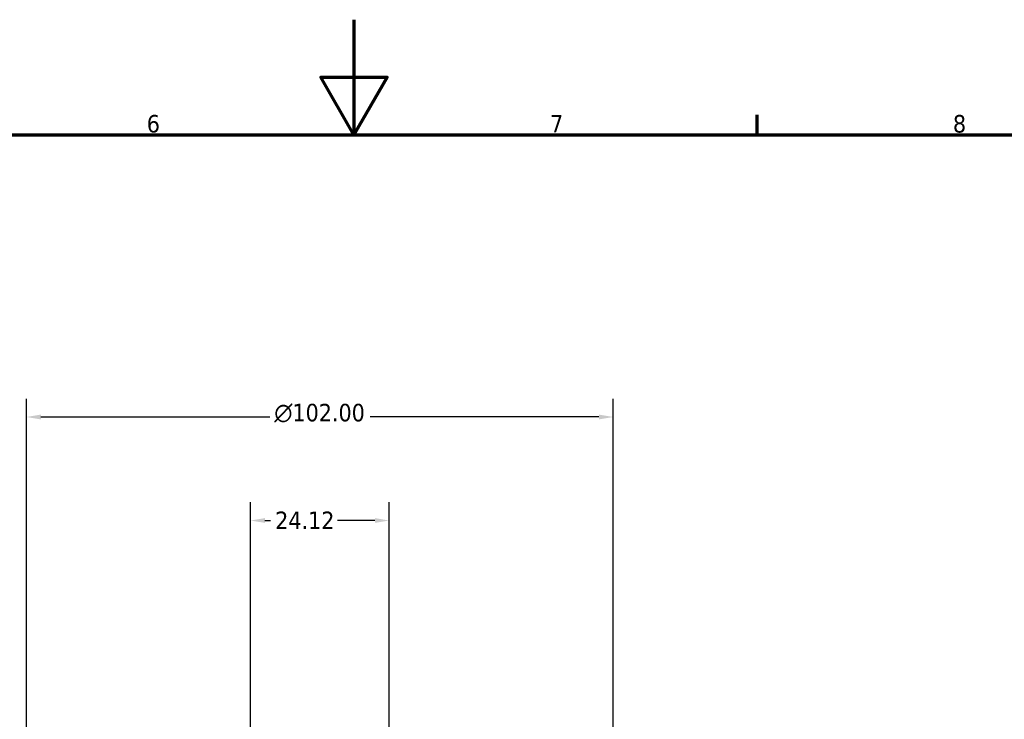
# Model space of a CAD drawing. Header units: millimetres. Extents: x 0 to 898, y 0 to 872.
# Tile 10 of 15: x 362 to 534, y 472 to 594. Entities that reach past the tile are written whole.
import ezdxf

# ---------------------------------------------------------------- set-up
doc = ezdxf.new("R2010")
doc.units = ezdxf.units.MM
doc.layers.add('Border (ANSI)', color=7, linetype='Continuous', lineweight=70)
doc.layers.add('Dimension (ANSI)', color=7, linetype='Continuous', lineweight=25)
doc.styles.add('Note Text (ANSI)', font='tahoma.ttf')
doc.dimstyles.new('Default - mm (ANSI)', dxfattribs={"dimtxt": 3.048, "dimasz": 2.5, "dimexe": 3.175, "dimexo": 1.6002, "dimgap": 0.8, "dimtad": 0, "dimtoh": 1, "dimrnd": 1e-08, "dimzin": 4, "dimdsep": 46, "dimtxsty": 'Note Text (ANSI)', "dimcen": 0.09, "dimdle": 10, "dimclrd": 256, "dimclre": 256, "dimclrt": 256, "dimadec": 1, "dimazin": 1, "dimtfac": 1, "dimtofl": 0, "dimtmove": 0, "dimatfit": 3, "dimfxl": 1, "dimtolj": 1, "dimtzin": 4, "dimlwd": -1, "dimlwe": -1, "dimarcsym": 0})

# ---------------------------------------------------------------- blocks, each defined once
blk = doc.blocks.new('Borders Default Border')
at = {"layer": 'Border (ANSI)'}
blk.add_line((490.58, 574), (490.58, 577.45), dxfattribs=at)
at = {"layer": 'Border (ANSI)', "flags": 128}
for points in [[(420.5, 594), (420.5, 574), (414.73, 584), (426.27, 584), (420.5, 574)], [(20, 20), (20, 574), (821, 574), (821, 20), (20, 20)]]:
    blk.add_lwpolyline(points, dxfattribs=at)
at = {"layer": 'Border (ANSI)', "char_height": 3.05, "attachment_point": 7, "style": 'Note Text (ANSI)'}
for s, insert in [('6', (384.49, 574.34)), ('7', (454.6, 574.4)), ('8', (524.63, 574.33))]:
    blk.add_mtext(s, dxfattribs=dict(at, insert=insert))
blk = doc.blocks.new('*D6')
at = {"layer": 'Defpoints', "color": 0, "transparency": 16777216}
for p in [(402.52, 506.97), (402.52, 465.26), (426.64, 465.26)]:
    blk.add_point(p, dxfattribs=at)
at = {"layer": 'Dimension (ANSI)', "transparency": 16777216}
for p, q in [((402.52, 466.86), (402.52, 510.15)), ((426.64, 466.86), (426.64, 510.15)), ((405.02, 506.97), (406.02, 506.97)), ((424.14, 506.97), (417.64, 506.97))]:
    blk.add_line(p, q, dxfattribs=at)
for points in [[(405.02, 507.39), (405.02, 506.56), (402.52, 506.97)], [(424.14, 507.39), (424.14, 506.56), (426.64, 506.97)]]:
    blk.add_solid(points, dxfattribs=at)
at = {"layer": 'Dimension (ANSI)', "transparency": 16777216, "insert": (406.82, 508.53), "char_height": 3.048, "attachment_point": 1, "style": 'Note Text (ANSI)'}
blk.add_mtext('\\A1;24.12', dxfattribs=at)
blk = doc.blocks.new('*D10')
at = {"layer": 'Defpoints', "color": 0, "transparency": 16777216}
for p in [(363.58, 524.96), (363.58, 430.96), (465.58, 430.96)]:
    blk.add_point(p, dxfattribs=at)
at = {"layer": 'Dimension (ANSI)', "transparency": 16777216}
for p, q in [((363.58, 432.56), (363.58, 528.14)), ((465.58, 432.56), (465.58, 528.14)), ((366.08, 524.96), (405.86, 524.96)), ((463.08, 524.96), (423.3, 524.96))]:
    blk.add_line(p, q, dxfattribs=at)
for points in [[(366.08, 525.38), (366.08, 524.54), (363.58, 524.96)], [(463.08, 525.38), (463.08, 524.54), (465.58, 524.96)]]:
    blk.add_solid(points, dxfattribs=at)
at = {"layer": 'Dimension (ANSI)', "transparency": 16777216, "insert": (406.66, 527.25), "char_height": 3.048, "attachment_point": 1, "style": 'Note Text (ANSI)'}
blk.add_mtext('\\A1;{\\fAIGDT|b0|i0;\\H3.0480;\\ln}\\fTahoma|b0|i0;\\H3.0480;102.00', dxfattribs=at)

msp = doc.modelspace()

# ---------------------------------------------------------------- block references
msp.add_blockref('Borders Default Border', (0, 0))

# ---------------------------------------------------------------- dimensions: what is measured, and where the dimension line sits
at = {"layer": 'Dimension (ANSI)'}
dim = msp.add_linear_dim(base=(363.579, 524.961), p1=(465.579, 430.961), p2=(363.579, 430.961), angle=180, text='{\\fAIGDT|b0|i0;\\H3.0480;\\ln}\\fTahoma|b0|i0;\\H3.0480;<>', dimstyle='Default - mm (ANSI)', override={"dimgap": 0.8, "dimtoh": 0, "dimdec": 2, "dimtol": 0, "dimlim": 0, "dimtp": 0, "dimtm": 0, "dimtdec": 2, "dimatfit": 1}, dxfattribs=at)
dim.commit()
dim.dimension.update_dxf_attribs({"geometry": '*D10', "text_midpoint": (414.579, 524.961), "dimtype": 160})
dim = msp.add_linear_dim(base=(402.521, 506.974), p1=(426.638, 465.256), p2=(402.521, 465.256), angle=180, dimstyle='Default - mm (ANSI)', override={"dimgap": 0.8, "dimtoh": 0, "dimdec": 2, "dimtol": 0, "dimlim": 0, "dimtp": 0, "dimtm": 0, "dimtdec": 2, "dimatfit": 1}, dxfattribs=at)
dim.commit()
dim.dimension.update_dxf_attribs({"geometry": '*D6', "text_midpoint": (411.83, 506.974), "dimtype": 160})

doc.saveas('drawing.dxf')
